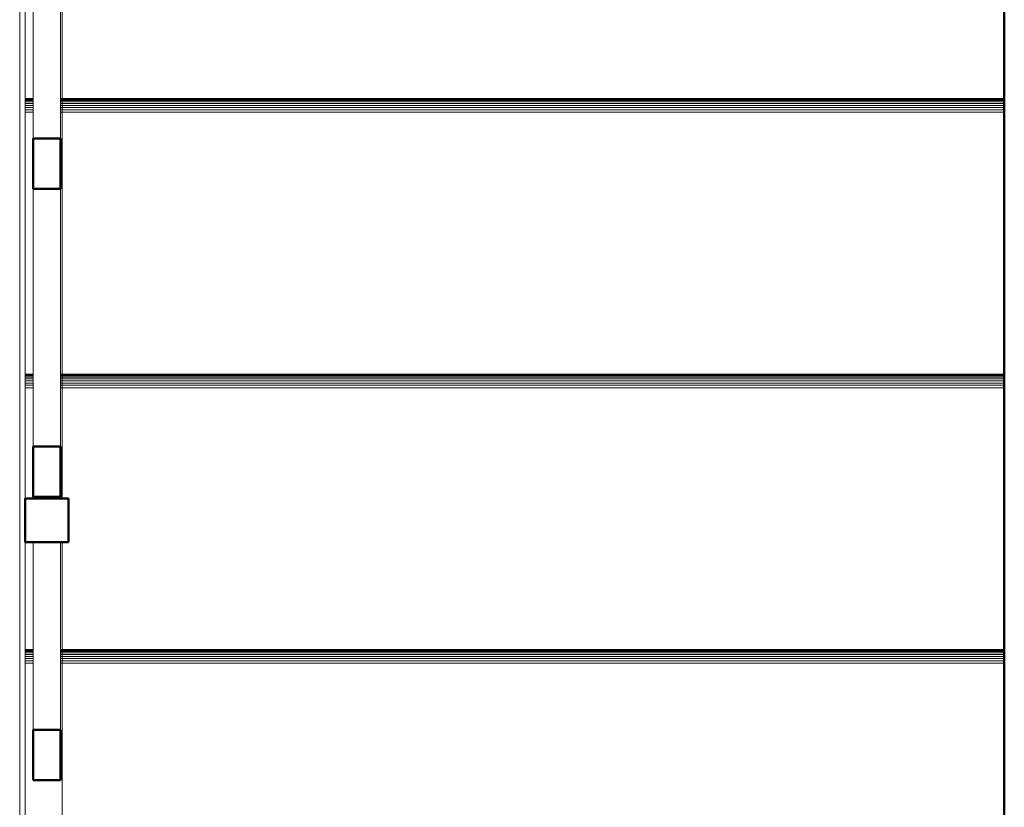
# Model space of a CAD drawing. Header units: millimetres. Extents: x 25703 to 50721, y 2709 to 39176.
# Tile 36 of 65: x 35158 to 36063, y 32202 to 32926. Entities that reach past the tile are written whole.
import ezdxf

# ---------------------------------------------------------------- set-up
doc = ezdxf.new("R2010")
doc.units = ezdxf.units.MM
for name, color, linetype, lineweight in [('A-PART-____-MCUT', 2, 'Continuous', 50), ('A-PART-____-OTLN', 2, 'Continuous', 20), ('A-WALL-____-MCUT', 113, 'Continuous', 50), ('A-WALL-____-OTLN', 113, 'Continuous', 20), ('S-STRS-____-OTLN', 31, 'Continuous', 20), ('Ограждение', 7, 'Continuous', 20)]:
    doc.layers.add(name, color=color, linetype=linetype, lineweight=lineweight)

# ---------------------------------------------------------------- blocks, each defined once
blk = doc.blocks.new('Прямая форма - V line-609896-В_Этаж 02_Вентиляция')
at = {"layer": 'Ограждение', "color": 253}
blk.add_line((155, -2245.56), (155, -365.68), dxfattribs=at)
blk = doc.blocks.new('Прямая форма - Steel - Structural-609897-В_Этаж 02_Вентиляция')
blk.add_blockref('Прямая форма - V line-609896-В_Этаж 02_Вентиляция', (0, 0))
blk = doc.blocks.new('Прямая форма - RAILING - 017-609914-В_Этаж 02_Вентиляция')
blk.add_blockref('Прямая форма - Steel - Structural-609897-В_Этаж 02_Вентиляция', (0, 0))
blk = doc.blocks.new('Family - V line-610394-В_Этаж 02_Вентиляция')
at = {"layer": 'S-STRS-____-OTLN', "color": 253}
for p, q in [((-706.11, -473.16), (-706.11, -472.97)), ((160, -472.97), (-706.11, -472.97)), ((-706.11, -473.73), (-706.11, -473.16)), ((160, -473.16), (-706.11, -473.16)), ((-706.11, -474.65), (-706.11, -473.73)), ((160, -473.73), (-706.11, -473.73)), ((-706.11, -475.9), (-706.11, -474.65)), ((160, -474.65), (-706.11, -474.65)), ((-706.11, -477.44), (-706.11, -475.9)), ((160, -475.9), (-706.11, -475.9)), ((-706.11, -479.22), (-706.11, -477.44)), ((160, -477.44), (-706.11, -477.44)), ((-706.11, -481.2), (-706.11, -479.22)), ((160, -479.22), (-706.11, -479.22)), ((-706.11, -483.3), (-706.11, -481.2)), ((160, -481.2), (-706.11, -481.2)), ((-706.11, -485.47), (-706.11, -483.3)), ((160, -483.3), (-706.11, -483.3)), ((-706.11, -726.31), (-706.11, -485.47)), ((160, -485.47), (-706.11, -485.47))]:
    blk.add_line(p, q, dxfattribs=at)
blk = doc.blocks.new('Family - Timber - Floor-610395-В_Этаж 02_Вентиляция')
blk.add_blockref('Family - V line-610394-В_Этаж 02_Вентиляция', (0, 0))
blk = doc.blocks.new('Family - V line-610434-В_Этаж 02_Вентиляция')
at = {"layer": 'S-STRS-____-OTLN', "color": 253}
for p, q in [((-706.11, -1233.16), (-706.11, -1232.97)), ((160, -1232.97), (-706.11, -1232.97)), ((-706.11, -1233.73), (-706.11, -1233.16)), ((160, -1233.16), (-706.11, -1233.16)), ((-706.11, -1234.65), (-706.11, -1233.73)), ((160, -1233.73), (-706.11, -1233.73)), ((-706.11, -1235.9), (-706.11, -1234.65)), ((160, -1234.65), (-706.11, -1234.65)), ((-706.11, -1237.44), (-706.11, -1235.9)), ((160, -1235.9), (-706.11, -1235.9)), ((-706.11, -1239.22), (-706.11, -1237.44)), ((160, -1237.44), (-706.11, -1237.44)), ((-706.11, -1241.2), (-706.11, -1239.22)), ((160, -1239.22), (-706.11, -1239.22)), ((-706.11, -1243.3), (-706.11, -1241.2)), ((160, -1241.2), (-706.11, -1241.2)), ((-706.11, -1245.47), (-706.11, -1243.3)), ((160, -1243.3), (-706.11, -1243.3)), ((-706.11, -1501.31), (-706.11, -1245.47)), ((160, -1245.47), (-706.11, -1245.47))]:
    blk.add_line(p, q, dxfattribs=at)
blk = doc.blocks.new('Family - Timber - Floor-610435-В_Этаж 02_Вентиляция')
blk.add_blockref('Family - V line-610434-В_Этаж 02_Вентиляция', (0, 0))
blk = doc.blocks.new('Family - V line-610440-В_Этаж 02_Вентиляция')
at = {"layer": 'S-STRS-____-OTLN', "color": 253}
for p, q in [((-706.11, -726.5), (-706.11, -726.31)), ((160, -726.31), (-706.11, -726.31)), ((-706.11, -727.06), (-706.11, -726.5)), ((160, -726.5), (-706.11, -726.5)), ((-706.11, -727.98), (-706.11, -727.06)), ((160, -727.06), (-706.11, -727.06)), ((-706.11, -729.23), (-706.11, -727.98)), ((160, -727.98), (-706.11, -727.98)), ((-706.11, -730.77), (-706.11, -729.23)), ((160, -729.23), (-706.11, -729.23)), ((-706.11, -732.56), (-706.11, -730.77)), ((160, -730.77), (-706.11, -730.77)), ((-706.11, -734.53), (-706.11, -732.56)), ((160, -732.56), (-706.11, -732.56)), ((-706.11, -736.64), (-706.11, -734.53)), ((160, -734.53), (-706.11, -734.53)), ((-706.11, -738.81), (-706.11, -736.64)), ((160, -736.64), (-706.11, -736.64)), ((-706.11, -979.64), (-706.11, -738.81)), ((160, -738.81), (-706.11, -738.81))]:
    blk.add_line(p, q, dxfattribs=at)
blk = doc.blocks.new('Family - Timber - Floor-610441-В_Этаж 02_Вентиляция')
blk.add_blockref('Family - V line-610440-В_Этаж 02_Вентиляция', (0, 0))
blk = doc.blocks.new('Family - V line-610450-В_Этаж 02_Вентиляция')
at = {"layer": 'S-STRS-____-OTLN', "color": 253}
for p, q in [((-706.11, -979.83), (-706.11, -979.64)), ((160, -979.64), (-706.11, -979.64)), ((-706.11, -980.4), (-706.11, -979.83)), ((160, -979.83), (-706.11, -979.83)), ((-706.11, -981.32), (-706.11, -980.4)), ((160, -980.4), (-706.11, -980.4)), ((-706.11, -982.57), (-706.11, -981.32)), ((160, -981.32), (-706.11, -981.32)), ((-706.11, -984.11), (-706.11, -982.57)), ((160, -982.57), (-706.11, -982.57)), ((-706.11, -985.89), (-706.11, -984.11)), ((160, -984.11), (-706.11, -984.11)), ((-706.11, -987.87), (-706.11, -985.89)), ((160, -985.89), (-706.11, -985.89)), ((-706.11, -989.97), (-706.11, -987.87)), ((160, -987.87), (-706.11, -987.87)), ((-706.11, -992.14), (-706.11, -989.97)), ((160, -989.97), (-706.11, -989.97)), ((-706.11, -1094.09), (-706.11, -992.14)), ((160, -992.14), (-706.11, -992.14)), ((-706.11, -1232.97), (-706.11, -1134.09))]:
    blk.add_line(p, q, dxfattribs=at)
blk = doc.blocks.new('Family - Timber - Floor-610451-В_Этаж 02_Вентиляция')
blk.add_blockref('Family - V line-610450-В_Этаж 02_Вентиляция', (0, 0))
blk = doc.blocks.new('Family - STAIR - 001-610468-В_Этаж 02_Вентиляция')
for name in ['Family - Timber - Floor-610395-В_Этаж 02_Вентиляция', 'Family - Timber - Floor-610441-В_Этаж 02_Вентиляция', 'Family - Timber - Floor-610451-В_Этаж 02_Вентиляция', 'Family - Timber - Floor-610435-В_Этаж 02_Вентиляция']:
    blk.add_blockref(name, (0, 0))
blk = doc.blocks.new('Family - V line-610476-В_Этаж 02_Вентиляция')
at = {"layer": 'A-PART-____-OTLN', "color": 253}
for p, q in [((-706.11, -473.16), (-706.11, -472.97)), ((160, -472.97), (-706.11, -472.97)), ((-706.11, -473.73), (-706.11, -473.16)), ((160, -473.16), (-706.11, -473.16)), ((-706.11, -474.65), (-706.11, -473.73)), ((160, -473.73), (-706.11, -473.73)), ((-706.11, -475.9), (-706.11, -474.65)), ((160, -474.65), (-706.11, -474.65)), ((-706.11, -477.44), (-706.11, -475.9)), ((160, -475.9), (-706.11, -475.9)), ((-706.11, -479.22), (-706.11, -477.44)), ((160, -477.44), (-706.11, -477.44)), ((-706.11, -481.2), (-706.11, -479.22)), ((160, -479.22), (-706.11, -479.22)), ((-706.11, -483.3), (-706.11, -481.2)), ((160, -481.2), (-706.11, -481.2)), ((-706.11, -485.47), (-706.11, -483.3)), ((160, -483.3), (-706.11, -483.3)), ((-706.11, -726.31), (-706.11, -485.47)), ((160, -485.47), (-706.11, -485.47))]:
    blk.add_line(p, q, dxfattribs=at)
blk = doc.blocks.new('Family - Timber - Floor-610477-В_Этаж 02_Вентиляция')
blk.add_blockref('Family - V line-610476-В_Этаж 02_Вентиляция', (0, 0))
blk = doc.blocks.new('Family - V line-610536-В_Этаж 02_Вентиляция')
at = {"layer": 'A-PART-____-OTLN', "color": 253}
for p, q in [((-706.11, -1233.16), (-706.11, -1232.97)), ((160, -1232.97), (-706.11, -1232.97)), ((-706.11, -1233.73), (-706.11, -1233.16)), ((160, -1233.16), (-706.11, -1233.16)), ((-706.11, -1234.65), (-706.11, -1233.73)), ((160, -1233.73), (-706.11, -1233.73)), ((-706.11, -1235.9), (-706.11, -1234.65)), ((160, -1234.65), (-706.11, -1234.65)), ((-706.11, -1237.44), (-706.11, -1235.9)), ((160, -1235.9), (-706.11, -1235.9)), ((-706.11, -1239.22), (-706.11, -1237.44)), ((160, -1237.44), (-706.11, -1237.44)), ((-706.11, -1241.2), (-706.11, -1239.22)), ((160, -1239.22), (-706.11, -1239.22)), ((-706.11, -1243.3), (-706.11, -1241.2)), ((160, -1241.2), (-706.11, -1241.2)), ((-706.11, -1245.47), (-706.11, -1243.3)), ((160, -1243.3), (-706.11, -1243.3)), ((-706.11, -1501.31), (-706.11, -1245.47)), ((160, -1245.47), (-706.11, -1245.47))]:
    blk.add_line(p, q, dxfattribs=at)
blk = doc.blocks.new('Family - Timber - Floor-610537-В_Этаж 02_Вентиляция')
blk.add_blockref('Family - V line-610536-В_Этаж 02_Вентиляция', (0, 0))
blk = doc.blocks.new('Family - V line-610545-В_Этаж 02_Вентиляция')
at = {"layer": 'A-PART-____-OTLN', "color": 253}
for p, q in [((-706.11, -726.5), (-706.11, -726.31)), ((160, -726.31), (-706.11, -726.31)), ((-706.11, -727.06), (-706.11, -726.5)), ((160, -726.5), (-706.11, -726.5)), ((-706.11, -727.98), (-706.11, -727.06)), ((160, -727.06), (-706.11, -727.06)), ((-706.11, -729.23), (-706.11, -727.98)), ((160, -727.98), (-706.11, -727.98)), ((-706.11, -730.77), (-706.11, -729.23)), ((160, -729.23), (-706.11, -729.23)), ((-706.11, -732.56), (-706.11, -730.77)), ((160, -730.77), (-706.11, -730.77)), ((-706.11, -734.53), (-706.11, -732.56)), ((160, -732.56), (-706.11, -732.56)), ((-706.11, -736.64), (-706.11, -734.53)), ((160, -734.53), (-706.11, -734.53)), ((-706.11, -738.81), (-706.11, -736.64)), ((160, -736.64), (-706.11, -736.64)), ((-706.11, -979.64), (-706.11, -738.81)), ((160, -738.81), (-706.11, -738.81))]:
    blk.add_line(p, q, dxfattribs=at)
blk = doc.blocks.new('Family - Timber - Floor-610546-В_Этаж 02_Вентиляция')
blk.add_blockref('Family - V line-610545-В_Этаж 02_Вентиляция', (0, 0))
blk = doc.blocks.new('Family - V line-610560-В_Этаж 02_Вентиляция')
at = {"layer": 'A-PART-____-OTLN', "color": 253}
for p, q in [((-706.11, -979.83), (-706.11, -979.64)), ((160, -979.64), (-706.11, -979.64)), ((-706.11, -980.4), (-706.11, -979.83)), ((160, -979.83), (-706.11, -979.83)), ((-706.11, -981.32), (-706.11, -980.4)), ((160, -980.4), (-706.11, -980.4)), ((-706.11, -982.57), (-706.11, -981.32)), ((160, -981.32), (-706.11, -981.32)), ((-706.11, -984.11), (-706.11, -982.57)), ((160, -982.57), (-706.11, -982.57)), ((-706.11, -985.89), (-706.11, -984.11)), ((160, -984.11), (-706.11, -984.11)), ((-706.11, -987.87), (-706.11, -985.89)), ((160, -985.89), (-706.11, -985.89)), ((-706.11, -989.97), (-706.11, -987.87)), ((160, -987.87), (-706.11, -987.87)), ((-706.11, -992.14), (-706.11, -989.97)), ((160, -989.97), (-706.11, -989.97)), ((-706.11, -1094.09), (-706.11, -992.14)), ((160, -992.14), (-706.11, -992.14)), ((-706.11, -1232.97), (-706.11, -1134.09))]:
    blk.add_line(p, q, dxfattribs=at)
blk = doc.blocks.new('Family - Timber - Floor-610561-В_Этаж 02_Вентиляция')
blk.add_blockref('Family - V line-610560-В_Этаж 02_Вентиляция', (0, 0))
blk = doc.blocks.new('Прямая форма - V line-610779-В_Этаж 02_Вентиляция')
at = {"layer": 'Ограждение', "color": 9, "lineweight": 50}
for p, q in [((200, -1127.78), (160, -1127.78)), ((160, -1127.78), (160, -1167.78)), ((200, -1167.78), (200, -1127.78)), ((160, -1167.78), (200, -1167.78))]:
    blk.add_line(p, q, dxfattribs=at)
blk = doc.blocks.new('Прямая форма - Steel - Structural-610780-В_Этаж 02_Вентиляция')
blk.add_blockref('Прямая форма - V line-610779-В_Этаж 02_Вентиляция', (0, 0))
blk = doc.blocks.new('Прямая форма - V line-610783-В_Этаж 02_Вентиляция')
at = {"layer": 'Ограждение', "color": 253}
for p, q in [((167.5, -1126.12), (167.5, -1127.78)), ((192.5, -1127.78), (192.5, -1126.12)), ((167.5, -1167.78), (167.5, -1340.45)), ((192.5, -1340.45), (192.5, -1167.78))]:
    blk.add_line(p, q, dxfattribs=at)
at = {"layer": 'Ограждение', "color": 9, "lineweight": 50}
for p, q in [((192.5, -1340.45), (167.5, -1340.45)), ((167.5, -1340.45), (167.5, -1386.59)), ((192.5, -1386.59), (192.5, -1340.45)), ((167.5, -1386.59), (192.5, -1386.59))]:
    blk.add_line(p, q, dxfattribs=at)
blk = doc.blocks.new('Прямая форма - Steel - Stainless-610784-В_Этаж 02_Вентиляция')
blk.add_blockref('Прямая форма - V line-610783-В_Этаж 02_Вентиляция', (0, 0))
blk = doc.blocks.new('Прямая форма - V line-610787-В_Этаж 02_Вентиляция')
at = {"layer": 'Ограждение', "color": 253}
for p, q in [((167.5, -843), (167.5, -1079.98)), ((192.5, -1079.98), (192.5, -843))]:
    blk.add_line(p, q, dxfattribs=at)
at = {"layer": 'Ограждение', "color": 9, "lineweight": 50}
for p, q in [((192.5, -1079.98), (167.5, -1079.98)), ((167.5, -1079.98), (167.5, -1126.12)), ((192.5, -1126.12), (192.5, -1079.98)), ((167.5, -1126.12), (192.5, -1126.12))]:
    blk.add_line(p, q, dxfattribs=at)
blk = doc.blocks.new('Прямая форма - Steel - Stainless-610788-В_Этаж 02_Вентиляция')
blk.add_blockref('Прямая форма - V line-610787-В_Этаж 02_Вентиляция', (0, 0))
blk = doc.blocks.new('Прямая форма - V line-610793-В_Этаж 02_Вентиляция')
at = {"layer": 'Ограждение', "color": 253}
for p, q in [((167.5, -593.85), (167.5, -796.85)), ((192.5, -796.85), (192.5, -593.85))]:
    blk.add_line(p, q, dxfattribs=at)
at = {"layer": 'Ограждение', "color": 9, "lineweight": 50}
for p, q in [((192.5, -796.85), (167.5, -796.85)), ((167.5, -796.85), (167.5, -843)), ((192.5, -843), (192.5, -796.85)), ((167.5, -843), (192.5, -843))]:
    blk.add_line(p, q, dxfattribs=at)
blk = doc.blocks.new('Прямая форма - Steel - Stainless-610794-В_Этаж 02_Вентиляция')
blk.add_blockref('Прямая форма - V line-610793-В_Этаж 02_Вентиляция', (0, 0))
blk = doc.blocks.new('Прямая форма - RAILING - 016-610831-В_Этаж 02_Вентиляция')
for name in ['Прямая форма - Steel - Stainless-610794-В_Этаж 02_Вентиляция', 'Прямая форма - Steel - Stainless-610788-В_Этаж 02_Вентиляция', 'Прямая форма - Steel - Structural-610780-В_Этаж 02_Вентиляция', 'Прямая форма - Steel - Stainless-610784-В_Этаж 02_Вентиляция']:
    blk.add_blockref(name, (0, 0))
blk = doc.blocks.new('Family - V line-610833-В_Этаж 02_Вентиляция')
at = {"layer": 'A-PART-____-MCUT', "color": 9}
for p, q in [((200, -1127.78), (160, -1127.78)), ((160, -1127.78), (160, -1167.78)), ((200, -1167.78), (200, -1127.78)), ((160, -1167.78), (200, -1167.78))]:
    blk.add_line(p, q, dxfattribs=at)
blk = doc.blocks.new('Family - Steel - Structural-610834-В_Этаж 02_Вентиляция')
blk.add_blockref('Family - V line-610833-В_Этаж 02_Вентиляция', (0, 0))
blk = doc.blocks.new('Family - V line-610839-В_Этаж 02_Вентиляция')
at = {"layer": 'A-PART-____-MCUT', "color": 9}
for p, q in [((192.5, -1340.45), (167.5, -1340.45)), ((167.5, -1340.45), (167.5, -1386.59)), ((192.5, -1386.59), (192.5, -1340.45)), ((167.5, -1386.59), (192.5, -1386.59))]:
    blk.add_line(p, q, dxfattribs=at)
at = {"layer": 'A-PART-____-OTLN', "color": 253}
for p, q in [((167.5, -1126.12), (167.5, -1127.78)), ((192.5, -1127.78), (192.5, -1126.12)), ((167.5, -1167.78), (167.5, -1340.45)), ((192.5, -1340.45), (192.5, -1167.78))]:
    blk.add_line(p, q, dxfattribs=at)
blk = doc.blocks.new('Family - Steel - Stainless-610840-В_Этаж 02_Вентиляция')
blk.add_blockref('Family - V line-610839-В_Этаж 02_Вентиляция', (0, 0))
blk = doc.blocks.new('Family - V line-610845-В_Этаж 02_Вентиляция')
at = {"layer": 'A-PART-____-MCUT', "color": 9}
for p, q in [((192.5, -1079.98), (167.5, -1079.98)), ((167.5, -1079.98), (167.5, -1126.12)), ((192.5, -1126.12), (192.5, -1079.98)), ((167.5, -1126.12), (192.5, -1126.12))]:
    blk.add_line(p, q, dxfattribs=at)
at = {"layer": 'A-PART-____-OTLN', "color": 253}
for p, q in [((167.5, -843), (167.5, -1079.98)), ((192.5, -1079.98), (192.5, -843))]:
    blk.add_line(p, q, dxfattribs=at)
blk = doc.blocks.new('Family - Steel - Stainless-610846-В_Этаж 02_Вентиляция')
blk.add_blockref('Family - V line-610845-В_Этаж 02_Вентиляция', (0, 0))
blk = doc.blocks.new('Family - V line-610854-В_Этаж 02_Вентиляция')
at = {"layer": 'A-PART-____-MCUT', "color": 9}
for p, q in [((192.5, -796.85), (167.5, -796.85)), ((167.5, -796.85), (167.5, -843)), ((192.5, -843), (192.5, -796.85)), ((167.5, -843), (192.5, -843))]:
    blk.add_line(p, q, dxfattribs=at)
at = {"layer": 'A-PART-____-OTLN', "color": 253}
for p, q in [((167.5, -593.85), (167.5, -796.85)), ((192.5, -796.85), (192.5, -593.85))]:
    blk.add_line(p, q, dxfattribs=at)
blk = doc.blocks.new('Family - Steel - Stainless-610855-В_Этаж 02_Вентиляция')
blk.add_blockref('Family - V line-610854-В_Этаж 02_Вентиляция', (0, 0))
blk = doc.blocks.new('Прямая форма - V line-611039-В_Этаж 02_Вентиляция')
at = {"layer": 'A-WALL-____-MCUT', "color": 9}
blk.add_line((100, 0), (3330, 0), dxfattribs=at)
blk = doc.blocks.new('Прямая форма - SW - 014-611040-В_Этаж 02_Вентиляция')
blk.add_blockref('Прямая форма - V line-611039-В_Этаж 02_Вентиляция', (0, 0))
blk = doc.blocks.new('Family - V line-611578-В_Этаж 02_Вентиляция')
at = {"layer": 'S-STRS-____-OTLN', "color": 253}
for p, q in [((-734.57, -473.16), (-734.57, -472.97)), ((-727.07, -472.97), (-734.57, -472.97)), ((-734.57, -473.73), (-734.57, -473.16)), ((-727.07, -473.16), (-734.57, -473.16)), ((-734.57, -474.65), (-734.57, -473.73)), ((-727.07, -473.73), (-734.57, -473.73)), ((-734.57, -475.9), (-734.57, -474.65)), ((-727.07, -474.65), (-734.57, -474.65)), ((-734.57, -477.44), (-734.57, -475.9)), ((-727.07, -475.9), (-734.57, -475.9)), ((-734.57, -479.22), (-734.57, -477.44)), ((-727.07, -477.44), (-734.57, -477.44)), ((-734.57, -481.2), (-734.57, -479.22)), ((-727.07, -479.22), (-734.57, -479.22)), ((165.43, -472.97), (-702.07, -472.97)), ((165.43, -473.16), (-702.07, -473.16)), ((165.43, -473.73), (-702.07, -473.73)), ((165.43, -474.65), (-702.07, -474.65)), ((165.43, -475.9), (-702.07, -475.9)), ((165.43, -477.44), (-702.07, -477.44)), ((165.43, -479.22), (-702.07, -479.22)), ((-734.57, -483.3), (-734.57, -481.2)), ((-727.07, -481.2), (-734.57, -481.2)), ((-734.57, -485.47), (-734.57, -483.3)), ((-727.07, -483.3), (-734.57, -483.3)), ((-734.57, -726.31), (-734.57, -485.47)), ((-727.07, -485.47), (-734.57, -485.47)), ((165.43, -481.2), (-702.07, -481.2)), ((165.43, -483.3), (-702.07, -483.3)), ((165.43, -485.47), (-702.07, -485.47))]:
    blk.add_line(p, q, dxfattribs=at)
blk = doc.blocks.new('Family - Timber - Floor-611579-В_Этаж 02_Вентиляция')
blk.add_blockref('Family - V line-611578-В_Этаж 02_Вентиляция', (0, 0))
blk = doc.blocks.new('Family - V line-611598-В_Этаж 02_Вентиляция')
at = {"layer": 'S-STRS-____-OTLN', "color": 253}
for p, q in [((-734.57, -726.5), (-734.57, -726.31)), ((-727.07, -726.31), (-734.57, -726.31)), ((-734.57, -727.06), (-734.57, -726.5)), ((-727.07, -726.5), (-734.57, -726.5)), ((-734.57, -727.98), (-734.57, -727.06)), ((-727.07, -727.06), (-734.57, -727.06)), ((-734.57, -729.23), (-734.57, -727.98)), ((-727.07, -727.98), (-734.57, -727.98)), ((-734.57, -730.77), (-734.57, -729.23)), ((-727.07, -729.23), (-734.57, -729.23)), ((-734.57, -732.56), (-734.57, -730.77)), ((-727.07, -730.77), (-734.57, -730.77)), ((-734.57, -734.53), (-734.57, -732.56)), ((-727.07, -732.56), (-734.57, -732.56)), ((165.43, -726.31), (-702.07, -726.31)), ((165.43, -726.5), (-702.07, -726.5)), ((165.43, -727.06), (-702.07, -727.06)), ((165.43, -727.98), (-702.07, -727.98)), ((165.43, -729.23), (-702.07, -729.23)), ((165.43, -730.77), (-702.07, -730.77)), ((165.43, -732.56), (-702.07, -732.56)), ((-734.57, -736.64), (-734.57, -734.53)), ((-727.07, -734.53), (-734.57, -734.53)), ((-734.57, -738.81), (-734.57, -736.64)), ((-727.07, -736.64), (-734.57, -736.64)), ((-734.57, -979.64), (-734.57, -738.81)), ((-727.07, -738.81), (-734.57, -738.81)), ((165.43, -734.53), (-702.07, -734.53)), ((165.43, -736.64), (-702.07, -736.64)), ((165.43, -738.81), (-702.07, -738.81))]:
    blk.add_line(p, q, dxfattribs=at)
blk = doc.blocks.new('Family - Timber - Floor-611599-В_Этаж 02_Вентиляция')
blk.add_blockref('Family - V line-611598-В_Этаж 02_Вентиляция', (0, 0))
blk = doc.blocks.new('Family - V line-611602-В_Этаж 02_Вентиляция')
at = {"layer": 'S-STRS-____-OTLN', "color": 253}
for p, q in [((-734.57, -1233.16), (-734.57, -1232.97)), ((-727.07, -1232.97), (-734.57, -1232.97)), ((-734.57, -1233.73), (-734.57, -1233.16)), ((-727.07, -1233.16), (-734.57, -1233.16)), ((-734.57, -1234.65), (-734.57, -1233.73)), ((-727.07, -1233.73), (-734.57, -1233.73)), ((-734.57, -1235.9), (-734.57, -1234.65)), ((-727.07, -1234.65), (-734.57, -1234.65)), ((-734.57, -1237.44), (-734.57, -1235.9)), ((-727.07, -1235.9), (-734.57, -1235.9)), ((-734.57, -1239.22), (-734.57, -1237.44)), ((-727.07, -1237.44), (-734.57, -1237.44)), ((-734.57, -1241.2), (-734.57, -1239.22)), ((-727.07, -1239.22), (-734.57, -1239.22)), ((165.43, -1232.97), (-702.07, -1232.97)), ((165.43, -1233.16), (-702.07, -1233.16)), ((165.43, -1233.73), (-702.07, -1233.73)), ((165.43, -1234.65), (-702.07, -1234.65)), ((165.43, -1235.9), (-702.07, -1235.9)), ((165.43, -1237.44), (-702.07, -1237.44)), ((165.43, -1239.22), (-702.07, -1239.22)), ((-734.57, -1243.3), (-734.57, -1241.2)), ((-727.07, -1241.2), (-734.57, -1241.2)), ((-734.57, -1245.47), (-734.57, -1243.3)), ((-727.07, -1243.3), (-734.57, -1243.3)), ((-734.57, -1501.31), (-734.57, -1245.47)), ((-727.07, -1245.47), (-734.57, -1245.47)), ((165.43, -1241.2), (-702.07, -1241.2)), ((165.43, -1243.3), (-702.07, -1243.3)), ((165.43, -1245.47), (-702.07, -1245.47))]:
    blk.add_line(p, q, dxfattribs=at)
blk = doc.blocks.new('Family - Timber - Floor-611603-В_Этаж 02_Вентиляция')
blk.add_blockref('Family - V line-611602-В_Этаж 02_Вентиляция', (0, 0))
blk = doc.blocks.new('Family - V line-611604-В_Этаж 02_Вентиляция')
at = {"layer": 'S-STRS-____-OTLN', "color": 253}
for p, q in [((-734.57, -979.83), (-734.57, -979.64)), ((-727.07, -979.64), (-734.57, -979.64)), ((-734.57, -980.4), (-734.57, -979.83)), ((-727.07, -979.83), (-734.57, -979.83)), ((-734.57, -981.32), (-734.57, -980.4)), ((-727.07, -980.4), (-734.57, -980.4)), ((-734.57, -982.57), (-734.57, -981.32)), ((-727.07, -981.32), (-734.57, -981.32)), ((-734.57, -984.11), (-734.57, -982.57)), ((-727.07, -982.57), (-734.57, -982.57)), ((-734.57, -985.89), (-734.57, -984.11)), ((-727.07, -984.11), (-734.57, -984.11)), ((-734.57, -987.87), (-734.57, -985.89)), ((-727.07, -985.89), (-734.57, -985.89)), ((165.43, -979.64), (-702.07, -979.64)), ((165.43, -979.83), (-702.07, -979.83)), ((165.43, -980.4), (-702.07, -980.4)), ((165.43, -981.32), (-702.07, -981.32)), ((165.43, -982.57), (-702.07, -982.57)), ((165.43, -984.11), (-702.07, -984.11)), ((165.43, -985.89), (-702.07, -985.89)), ((-734.57, -989.97), (-734.57, -987.87)), ((-727.07, -987.87), (-734.57, -987.87)), ((-734.57, -992.14), (-734.57, -989.97)), ((-727.07, -989.97), (-734.57, -989.97)), ((-734.57, -1094.09), (-734.57, -992.14)), ((-727.07, -992.14), (-734.57, -992.14)), ((165.43, -987.87), (-702.07, -987.87)), ((165.43, -989.97), (-702.07, -989.97)), ((165.43, -992.14), (-702.07, -992.14)), ((-734.57, -1232.97), (-734.57, -1134.09))]:
    blk.add_line(p, q, dxfattribs=at)
blk = doc.blocks.new('Family - Timber - Floor-611605-В_Этаж 02_Вентиляция')
blk.add_blockref('Family - V line-611604-В_Этаж 02_Вентиляция', (0, 0))
blk = doc.blocks.new('Family - STAIR - 001-611606-В_Этаж 02_Вентиляция')
for name in ['Family - Timber - Floor-611579-В_Этаж 02_Вентиляция', 'Family - Timber - Floor-611599-В_Этаж 02_Вентиляция', 'Family - Timber - Floor-611605-В_Этаж 02_Вентиляция', 'Family - Timber - Floor-611603-В_Этаж 02_Вентиляция']:
    blk.add_blockref(name, (0, 0))
blk = doc.blocks.new('Family - V line-611683-В_Этаж 02_Вентиляция')
at = {"layer": 'A-PART-____-OTLN', "color": 253}
for p, q in [((-734.57, -473.16), (-734.57, -472.97)), ((-727.07, -472.97), (-734.57, -472.97)), ((-734.57, -473.73), (-734.57, -473.16)), ((-727.07, -473.16), (-734.57, -473.16)), ((-734.57, -474.65), (-734.57, -473.73)), ((-727.07, -473.73), (-734.57, -473.73)), ((-734.57, -475.9), (-734.57, -474.65)), ((-727.07, -474.65), (-734.57, -474.65)), ((-734.57, -477.44), (-734.57, -475.9)), ((-727.07, -475.9), (-734.57, -475.9)), ((-734.57, -479.22), (-734.57, -477.44)), ((-727.07, -477.44), (-734.57, -477.44)), ((-734.57, -481.2), (-734.57, -479.22)), ((-727.07, -479.22), (-734.57, -479.22)), ((165.43, -472.97), (-702.07, -472.97)), ((165.43, -473.16), (-702.07, -473.16)), ((165.43, -473.73), (-702.07, -473.73)), ((165.43, -474.65), (-702.07, -474.65)), ((165.43, -475.9), (-702.07, -475.9)), ((165.43, -477.44), (-702.07, -477.44)), ((165.43, -479.22), (-702.07, -479.22)), ((-734.57, -483.3), (-734.57, -481.2)), ((-727.07, -481.2), (-734.57, -481.2)), ((-734.57, -485.47), (-734.57, -483.3)), ((-727.07, -483.3), (-734.57, -483.3)), ((-734.57, -726.31), (-734.57, -485.47)), ((-727.07, -485.47), (-734.57, -485.47)), ((165.43, -481.2), (-702.07, -481.2)), ((165.43, -483.3), (-702.07, -483.3)), ((165.43, -485.47), (-702.07, -485.47))]:
    blk.add_line(p, q, dxfattribs=at)
blk = doc.blocks.new('Family - Timber - Floor-611684-В_Этаж 02_Вентиляция')
blk.add_blockref('Family - V line-611683-В_Этаж 02_Вентиляция', (0, 0))
blk = doc.blocks.new('Family - V line-611713-В_Этаж 02_Вентиляция')
at = {"layer": 'A-PART-____-OTLN', "color": 253}
for p, q in [((-734.57, -726.5), (-734.57, -726.31)), ((-727.07, -726.31), (-734.57, -726.31)), ((-734.57, -727.06), (-734.57, -726.5)), ((-727.07, -726.5), (-734.57, -726.5)), ((-734.57, -727.98), (-734.57, -727.06)), ((-727.07, -727.06), (-734.57, -727.06)), ((-734.57, -729.23), (-734.57, -727.98)), ((-727.07, -727.98), (-734.57, -727.98)), ((-734.57, -730.77), (-734.57, -729.23)), ((-727.07, -729.23), (-734.57, -729.23)), ((-734.57, -732.56), (-734.57, -730.77)), ((-727.07, -730.77), (-734.57, -730.77)), ((-734.57, -734.53), (-734.57, -732.56)), ((-727.07, -732.56), (-734.57, -732.56)), ((165.43, -726.31), (-702.07, -726.31)), ((165.43, -726.5), (-702.07, -726.5)), ((165.43, -727.06), (-702.07, -727.06)), ((165.43, -727.98), (-702.07, -727.98)), ((165.43, -729.23), (-702.07, -729.23)), ((165.43, -730.77), (-702.07, -730.77)), ((165.43, -732.56), (-702.07, -732.56)), ((-734.57, -736.64), (-734.57, -734.53)), ((-727.07, -734.53), (-734.57, -734.53)), ((-734.57, -738.81), (-734.57, -736.64)), ((-727.07, -736.64), (-734.57, -736.64)), ((-734.57, -979.64), (-734.57, -738.81)), ((-727.07, -738.81), (-734.57, -738.81)), ((165.43, -734.53), (-702.07, -734.53)), ((165.43, -736.64), (-702.07, -736.64)), ((165.43, -738.81), (-702.07, -738.81))]:
    blk.add_line(p, q, dxfattribs=at)
blk = doc.blocks.new('Family - Timber - Floor-611714-В_Этаж 02_Вентиляция')
blk.add_blockref('Family - V line-611713-В_Этаж 02_Вентиляция', (0, 0))
blk = doc.blocks.new('Family - V line-611719-В_Этаж 02_Вентиляция')
at = {"layer": 'A-PART-____-OTLN', "color": 253}
for p, q in [((-734.57, -1233.16), (-734.57, -1232.97)), ((-727.07, -1232.97), (-734.57, -1232.97)), ((-734.57, -1233.73), (-734.57, -1233.16)), ((-727.07, -1233.16), (-734.57, -1233.16)), ((-734.57, -1234.65), (-734.57, -1233.73)), ((-727.07, -1233.73), (-734.57, -1233.73)), ((-734.57, -1235.9), (-734.57, -1234.65)), ((-727.07, -1234.65), (-734.57, -1234.65)), ((-734.57, -1237.44), (-734.57, -1235.9)), ((-727.07, -1235.9), (-734.57, -1235.9)), ((-734.57, -1239.22), (-734.57, -1237.44)), ((-727.07, -1237.44), (-734.57, -1237.44)), ((-734.57, -1241.2), (-734.57, -1239.22)), ((-727.07, -1239.22), (-734.57, -1239.22)), ((165.43, -1232.97), (-702.07, -1232.97)), ((165.43, -1233.16), (-702.07, -1233.16)), ((165.43, -1233.73), (-702.07, -1233.73)), ((165.43, -1234.65), (-702.07, -1234.65)), ((165.43, -1235.9), (-702.07, -1235.9)), ((165.43, -1237.44), (-702.07, -1237.44)), ((165.43, -1239.22), (-702.07, -1239.22)), ((-734.57, -1243.3), (-734.57, -1241.2)), ((-727.07, -1241.2), (-734.57, -1241.2)), ((-734.57, -1245.47), (-734.57, -1243.3)), ((-727.07, -1243.3), (-734.57, -1243.3)), ((-734.57, -1501.31), (-734.57, -1245.47)), ((-727.07, -1245.47), (-734.57, -1245.47)), ((165.43, -1241.2), (-702.07, -1241.2)), ((165.43, -1243.3), (-702.07, -1243.3)), ((165.43, -1245.47), (-702.07, -1245.47))]:
    blk.add_line(p, q, dxfattribs=at)
blk = doc.blocks.new('Family - Timber - Floor-611720-В_Этаж 02_Вентиляция')
blk.add_blockref('Family - V line-611719-В_Этаж 02_Вентиляция', (0, 0))
blk = doc.blocks.new('Family - V line-611722-В_Этаж 02_Вентиляция')
at = {"layer": 'A-PART-____-OTLN', "color": 253}
for p, q in [((-734.57, -979.83), (-734.57, -979.64)), ((-727.07, -979.64), (-734.57, -979.64)), ((-734.57, -980.4), (-734.57, -979.83)), ((-727.07, -979.83), (-734.57, -979.83)), ((-734.57, -981.32), (-734.57, -980.4)), ((-727.07, -980.4), (-734.57, -980.4)), ((-734.57, -982.57), (-734.57, -981.32)), ((-727.07, -981.32), (-734.57, -981.32)), ((-734.57, -984.11), (-734.57, -982.57)), ((-727.07, -982.57), (-734.57, -982.57)), ((-734.57, -985.89), (-734.57, -984.11)), ((-727.07, -984.11), (-734.57, -984.11)), ((-734.57, -987.87), (-734.57, -985.89)), ((-727.07, -985.89), (-734.57, -985.89)), ((165.43, -979.64), (-702.07, -979.64)), ((165.43, -979.83), (-702.07, -979.83)), ((165.43, -980.4), (-702.07, -980.4)), ((165.43, -981.32), (-702.07, -981.32)), ((165.43, -982.57), (-702.07, -982.57)), ((165.43, -984.11), (-702.07, -984.11)), ((165.43, -985.89), (-702.07, -985.89)), ((-734.57, -989.97), (-734.57, -987.87)), ((-727.07, -987.87), (-734.57, -987.87)), ((-734.57, -992.14), (-734.57, -989.97)), ((-727.07, -989.97), (-734.57, -989.97)), ((-734.57, -1094.09), (-734.57, -992.14)), ((-727.07, -992.14), (-734.57, -992.14)), ((165.43, -987.87), (-702.07, -987.87)), ((165.43, -989.97), (-702.07, -989.97)), ((165.43, -992.14), (-702.07, -992.14)), ((-734.57, -1232.97), (-734.57, -1134.09))]:
    blk.add_line(p, q, dxfattribs=at)
blk = doc.blocks.new('Family - Timber - Floor-611723-В_Этаж 02_Вентиляция')
blk.add_blockref('Family - V line-611722-В_Этаж 02_Вентиляция', (0, 0))
blk = doc.blocks.new('V line_ifc_RVT-1-В_Этаж 02_Вентиляция')
at = {"layer": 'A-PART-____-OTLN', "color": 253, "lineweight": 20}
for name, p in [('Family - Timber - Floor-611684-В_Этаж 02_Вентиляция', (35897.81, 33579.5)), ('Family - Timber - Floor-610477-В_Этаж 02_Вентиляция', (35903.24, 33579.5)), ('Family - Steel - Stainless-610855-В_Этаж 02_Вентиляция', (35003.24, 33613.19)), ('Family - Timber - Floor-611714-В_Этаж 02_Вентиляция', (35897.81, 33579.5)), ('Family - Timber - Floor-610546-В_Этаж 02_Вентиляция', (35903.24, 33579.5)), ('Family - Steel - Stainless-610846-В_Этаж 02_Вентиляция', (35003.24, 33613.19)), ('Family - Timber - Floor-611723-В_Этаж 02_Вентиляция', (35897.81, 33579.5)), ('Family - Timber - Floor-610561-В_Этаж 02_Вентиляция', (35903.24, 33579.5)), ('Family - Steel - Structural-610834-В_Этаж 02_Вентиляция', (35003.24, 33613.19)), ('Family - Steel - Stainless-610840-В_Этаж 02_Вентиляция', (35003.24, 33613.19)), ('Family - Timber - Floor-611720-В_Этаж 02_Вентиляция', (35897.81, 33579.5)), ('Family - Timber - Floor-610537-В_Этаж 02_Вентиляция', (35903.24, 33579.5))]:
    blk.add_blockref(name, p, dxfattribs=at)
at = {"layer": 'A-WALL-____-OTLN', "color": 253, "lineweight": 20, "rotation": 270}
blk.add_blockref('Прямая форма - SW - 014-611040-В_Этаж 02_Вентиляция', (36063.24, 33767.63), dxfattribs=at)
at = {"layer": 'S-STRS-____-OTLN', "color": 253, "lineweight": 20}
for name, p in [('Family - STAIR - 001-611606-В_Этаж 02_Вентиляция', (35897.81, 33579.5)), ('Family - STAIR - 001-610468-В_Этаж 02_Вентиляция', (35903.24, 33579.5))]:
    blk.add_blockref(name, p, dxfattribs=at)
at = {"layer": 'Ограждение', "color": 253, "lineweight": 20}
for name in ['Прямая форма - RAILING - 017-609914-В_Этаж 02_Вентиляция', 'Прямая форма - RAILING - 016-610831-В_Этаж 02_Вентиляция']:
    blk.add_blockref(name, (35003.24, 33613.19), dxfattribs=at)

msp = doc.modelspace()

# ---------------------------------------------------------------- block references
at = {"lineweight": 9}
msp.add_blockref('V line_ifc_RVT-1-В_Этаж 02_Вентиляция', (0, 0), dxfattribs=at)

doc.saveas('drawing.dxf')
